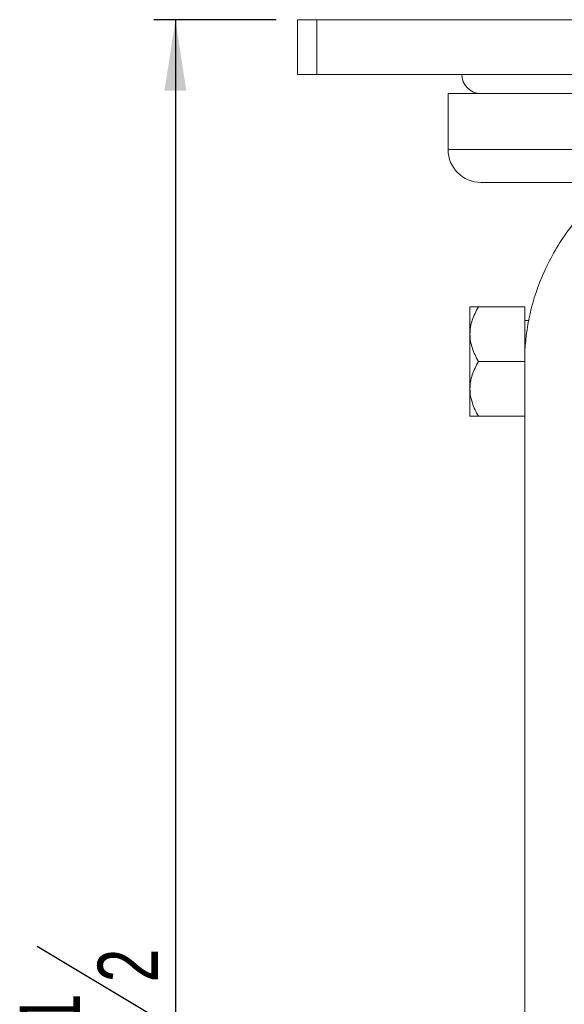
# Model space of a CAD drawing. Header units: inches. Extents: x 0.6 to 16.3, y 0.2 to 11.5.
# Tile 6 of 20: x 6.1 to 7.1, y 4.3 to 6.1. Entities that reach past the tile are written whole.
import ezdxf

# ---------------------------------------------------------------- set-up
doc = ezdxf.new("R2010")
doc.units = ezdxf.units.IN
doc.header["$MEASUREMENT"] = 0
doc.layers.add('FORMAT', color=7, linetype='Continuous')
doc.styles.add('SLDTEXTSTYLE0', font='TXT', dxfattribs={"width": 0.75})
doc.dimstyles.new('SLDDIMSTYLE3', dxfattribs={"dimtxt": 0.137795, "dimasz": 0.13, "dimexe": 0, "dimexo": 0.0625, "dimgap": 0.034449, "dimtad": 1, "dimdec": 6, "dimlfac": 2, "dimrnd": 1e-09, "dimzin": 12, "dimdsep": 46, "dimlunit": 5, "dimtxsty": 'SLDTEXTSTYLE0', "dimsah": 1, "dimcen": 0.09, "dimadec": 0, "dimazin": 3, "dimtfac": 1, "dimtofl": 0, "dimtmove": 0, "dimatfit": 3, "dimfxl": 0, "dimfrac": 2, "dimtolj": 1, "dimtzin": 12, "dimarcsym": 0})

# ---------------------------------------------------------------- blocks, each defined once
blk = doc.blocks.new('_D_3')
at = {"layer": 'FORMAT'}
for p, q in [((6.5736, 6.0733), (6.3502, 6.0733)), ((6.3896, 6.0733), (6.3896, 2.3233)), ((6.1368, 4.3792), (6.3573, 4.2469)), ((7.6986, 2.3233), (6.3502, 2.3233))]:
    blk.add_line(p, q, dxfattribs=at)
for points in [[(6.3896, 6.0733), (6.3696, 5.9433), (6.4096, 5.9433)], [(6.3896, 2.3233), (6.4096, 2.4533), (6.3696, 2.4533)]]:
    blk.add_solid(points, dxfattribs=at)
at = {"layer": 'FORMAT', "attachment_point": 1, "rotation": 90, "style": 'SLDTEXTSTYLE0'}
for s, insert, char_height in [('2', (6.2475, 4.3131), 0.1102), ('1', (6.105, 4.2316), 0.1102), ('7', (6.1681, 4.1298), 0.1378)]:
    blk.add_mtext(s, dxfattribs=dict(at, insert=insert, char_height=char_height))

msp = doc.modelspace()

# ---------------------------------------------------------------- linework, layer by layer
at = {"color": 7, "linetype": 'Continuous', "lineweight": 15}
for p, q in [((6.61298197, 6.0733292), (6.61298197, 5.9733292)), ((6.61298197, 6.0733292), (6.64798196, 6.0733292)), ((6.64798196, 6.0733292), (6.64798196, 5.9733292)), ((6.64798196, 6.0733292), (8.82798195, 6.0733292)), ((6.61298197, 5.9733292), (6.64798196, 5.9733292)), ((6.64798196, 5.9733292), (8.82798195, 5.9733292)), ((6.88798195, 5.93832922), (6.88798195, 5.83582918)), ((6.88798195, 5.93832922), (8.58798195, 5.93832922)), ((6.88798195, 5.83582918), (7.73798195, 5.83582918)), ((7.28330367, 5.77582927), (6.94798193, 5.77582927)), ((6.92798196, 5.49832917), (6.92798196, 5.54832931)), ((6.94345204, 5.54832931), (7.02798195, 5.54832931)), ((7.02798195, 5.44832918), (7.02798195, 5.54832931)), ((7.03599037, 5.52332924), (7.02798195, 5.52332924)), ((6.92798196, 5.39832918), (6.92798196, 5.49832917)), ((6.94345204, 5.44832918), (7.02798195, 5.44832918)), ((7.02798195, 3.59090821), (7.02798195, 5.44832918)), ((6.92798196, 5.34832918), (6.92798196, 5.39832918)), ((6.94345204, 5.34832918), (7.02798195, 5.34832918))]:
    msp.add_line(p, q, dxfattribs=at)
for centre, radius in [((6.94798195, 5.97332924), 0.035), ((6.94798195, 5.83582924), 0.06)]:
    msp.add_arc(centre, radius, 180, 270, dxfattribs=at)
for points, knots in [([(7.02798195, 5.44832924), (7.02798195, 5.47416166), (7.03292561, 5.52506878), (7.0568343, 5.60417652), (7.09818133, 5.67962812), (7.14607132, 5.73644483), (7.17975793, 5.76630854), (7.19157661, 5.77582924)], [0, 0, 0, 0, 0.14, 0.28, 0.42, 0.56, 0.63111167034, 0.63111167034, 0.63111167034, 0.63111167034]), ([(6.92798195, 5.49832924), (6.92798195, 5.50702624), (6.92951748, 5.51557537), (6.93505182, 5.5324364), (6.93893041, 5.54049761), (6.94345201, 5.54832924)], [0, 0, 0, 0, 0.5, 0.5, 1, 1, 1, 1]), ([(6.92798195, 5.54832924), (6.92798195, 5.54832924), (6.92954409, 5.54832924), (6.933681, 5.54832924), (6.93536609, 5.54832924), (6.93913196, 5.54832924), (6.94121711, 5.54832924), (6.94345201, 5.54832924)], [0, 0, 0, 0, 0.5, 0.5, 0.75, 0.75, 1, 1, 1, 1]), ([(6.94345201, 5.44832924), (6.93892517, 5.45616995), (6.93507854, 5.46418811), (6.93096577, 5.47664769), (6.92987398, 5.48087371), (6.92837886, 5.48950536), (6.92798195, 5.49395006), (6.92798195, 5.49832924)], [0, 0, 0, 0, 0.5, 0.5, 0.75, 0.75, 1, 1, 1, 1]), ([(6.92798195, 5.39832924), (6.92798195, 5.40702624), (6.92951748, 5.41557537), (6.93505182, 5.4324364), (6.93893041, 5.44049761), (6.94345201, 5.44832924)], [0, 0, 0, 0, 0.5, 0.5, 1, 1, 1, 1]), ([(6.94345201, 5.34832924), (6.93892517, 5.35616995), (6.93507854, 5.36418811), (6.93096577, 5.37664769), (6.92987398, 5.38087371), (6.92837886, 5.38950536), (6.92798195, 5.39395006), (6.92798195, 5.39832924)], [0, 0, 0, 0, 0.5, 0.5, 0.75, 0.75, 1, 1, 1, 1]), ([(6.92798195, 5.34832924), (6.92798195, 5.34832924), (6.92954409, 5.34832924), (6.933681, 5.34832924), (6.93536609, 5.34832924), (6.93913196, 5.34832924), (6.94121711, 5.34832924), (6.94345201, 5.34832924)], [0, 0, 0, 0, 0.5, 0.5, 0.75, 0.75, 1, 1, 1, 1])]:
    msp.add_open_spline(points, degree=3, knots=knots, dxfattribs=at)

# ---------------------------------------------------------------- dimensions: what is measured, and where the dimension line sits
at = {"layer": 'FORMAT'}
dim = msp.add_linear_dim(base=(6.38961603, 2.32332924), p1=(6.61298195, 6.07332924), p2=(7.73798195, 2.32332924), angle=90, dimstyle='SLDDIMSTYLE3', dxfattribs=at)
dim.commit()
dim.dimension.update_dxf_attribs({"geometry": '_D_3', "text_midpoint": (6.38961603, 4.26217083), "dimtype": 160})

doc.saveas('drawing.dxf')
